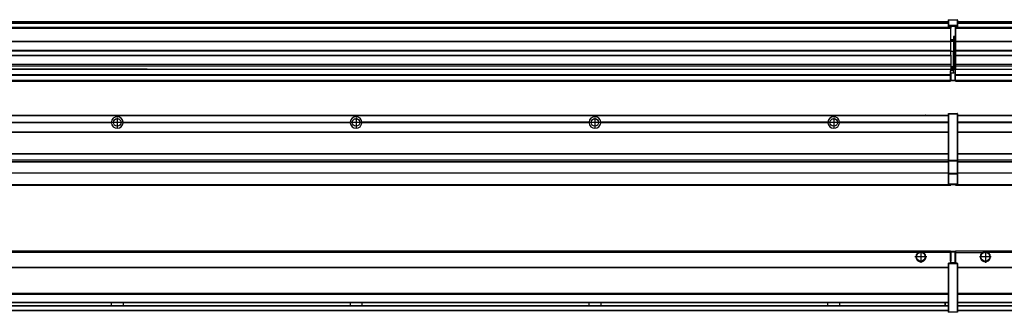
# Model space of a CAD drawing. Header units: inches. Extents: x -381 to 25822, y -418 to 176.
# Tile 29 of 48: x 11072 to 11896, y -154 to 90. Entities that reach past the tile are written whole.
import ezdxf

# ---------------------------------------------------------------- set-up
doc = ezdxf.new("R2010")
doc.units = ezdxf.units.IN
doc.linetypes.add('DOT_CENTER', pattern=[14, 12, -1, 0, -1])
doc.layers.add('1', color=7, linetype='Continuous')

# ---------------------------------------------------------------- blocks, each defined once
blk = doc.blocks.new('Modulos_intermedio__FL-14__7__17', base_point=(10455.18, -48.03))
at = {"color": 7, "linetype": 'Continuous'}
for p, q in [((10456.88, 10.47), (11849.18, 10.47)), ((10456.88, 10.22), (11849.18, 10.22)), ((11822.43, 10.47), (11822.48, 10.52)), ((11822.48, 10.52), (11829.88, 10.52)), ((11829.93, 10.47), (11829.88, 10.52)), ((11849.18, 11.72), (11849.19, 11.79)), ((11849.18, 11.72), (11849.18, 11.47)), ((11849.18, 11.47), (11849.43, 11.47)), ((11849.18, 11.47), (11849.18, -27.21)), ((11849.19, 11.79), (11849.2, 11.82)), ((11849.2, 11.82), (11849.22, 11.86)), ((11849.22, 11.86), (11849.25, 11.9)), ((11849.25, 11.9), (11849.29, 11.93)), ((11849.29, 11.93), (11849.34, 11.96)), ((11849.34, 11.96), (11849.36, 11.96)), ((11849.36, 11.96), (11849.43, 11.97)), ((11849.43, 11.97), (11856.63, 11.97)), ((11849.43, 11.97), (11849.43, 11.47)), ((11849.43, 11.47), (11849.43, -27.21)), ((11856.63, 11.47), (11849.43, 11.47)), ((11856.7, 11.96), (11856.63, 11.97)), ((11856.63, 11.97), (11856.63, 11.47)), ((11856.63, 11.47), (11856.63, -27.21)), ((11856.88, 11.47), (11856.63, 11.47)), ((11856.72, 11.96), (11856.7, 11.96)), ((11856.76, 11.93), (11856.72, 11.96)), ((11856.8, 11.9), (11856.76, 11.93)), ((11856.84, 11.86), (11856.8, 11.9)), ((11856.86, 11.82), (11856.84, 11.86)), ((11856.87, 11.79), (11856.86, 11.82)), ((11856.88, 11.72), (11856.87, 11.79)), ((11856.88, 11.72), (11856.88, 11.47)), ((11856.88, 11.47), (11856.88, -27.21)), ((10958.07, 4.77), (11148.29, 4.77)), ((11148.29, 4.17), (10958.07, 4.17)), ((11148.28, 4.47), (10958.08, 4.47)), ((11148.28, 4.47), (11148.29, 4.77)), ((11148.29, 4.17), (11148.28, 4.47)), ((11158.07, 4.77), (11158.08, 4.47)), ((11158.07, 4.77), (11348.29, 4.77)), ((11158.08, 4.47), (11158.07, 4.17)), ((11348.29, 4.17), (11158.07, 4.17)), ((11348.28, 4.47), (11158.08, 4.47)), ((11348.28, 4.47), (11348.29, 4.77)), ((11348.29, 4.17), (11348.28, 4.47)), ((11358.08, 4.47), (11358.07, 4.77)), ((11548.29, 4.77), (11358.07, 4.77)), ((11358.07, 4.17), (11358.08, 4.47)), ((11548.29, 4.17), (11358.07, 4.17)), ((11548.28, 4.47), (11358.08, 4.47)), ((11548.29, 4.77), (11548.28, 4.47)), ((11548.28, 4.47), (11548.29, 4.17)), ((11558.08, 4.47), (11558.07, 4.77)), ((11748.29, 4.77), (11558.07, 4.77)), ((11558.07, 4.17), (11558.08, 4.47)), ((11748.29, 4.17), (11558.07, 4.17)), ((11748.28, 4.47), (11558.08, 4.47)), ((11748.29, 4.77), (11748.28, 4.47)), ((11748.28, 4.47), (11748.29, 4.17)), ((11849.18, 4.77), (11758.07, 4.77)), ((11758.08, 4.47), (11758.07, 4.77)), ((11758.07, 4.17), (11758.08, 4.47)), ((11849.18, 4.17), (11758.07, 4.17)), ((11849.18, 4.47), (11758.08, 4.47)), ((10456.88, -3.53), (11849.18, -3.53)), ((10456.88, -3.78), (11849.18, -3.78)), ((11849.18, -4.03), (10456.88, -4.03)), ((10456.88, -21.53), (11849.18, -21.53)), ((10456.88, -21.78), (11849.18, -21.78)), ((10456.88, -26.73), (11849.18, -26.73)), ((10456.88, -26.82), (11849.18, -26.82)), ((10456.88, -28.37), (11849.18, -28.37)), ((10456.88, -28.53), (11849.18, -28.53)), ((10456.88, -28.65), (11849.18, -28.65)), ((11849.18, -27.21), (11849.18, -27.52)), ((11849.18, -27.21), (11849.43, -27.21)), ((11849.18, -27.52), (11849.19, -27.54)), ((11849.18, -27.52), (11849.18, -38.19)), ((11849.19, -27.54), (11849.22, -27.57)), ((11849.22, -27.57), (11849.25, -27.59)), ((11849.25, -27.59), (11849.29, -27.6)), ((11849.29, -27.6), (11849.34, -27.61)), ((11849.34, -27.61), (11849.36, -27.61)), ((11849.36, -27.61), (11849.43, -27.62)), ((11849.43, -27.21), (11856.63, -27.21)), ((11849.43, -27.21), (11849.43, -27.62)), ((11849.43, -27.62), (11856.63, -27.62)), ((11849.43, -27.62), (11849.43, -38.3)), ((11856.88, -27.21), (11856.63, -27.21)), ((11856.63, -27.21), (11856.63, -27.62)), ((11856.7, -27.61), (11856.63, -27.62)), ((11856.63, -27.62), (11856.63, -38.3)), ((11856.72, -27.61), (11856.7, -27.61)), ((11856.76, -27.6), (11856.72, -27.61)), ((11856.8, -27.59), (11856.76, -27.6)), ((11856.84, -27.57), (11856.8, -27.59)), ((11856.87, -27.54), (11856.84, -27.57)), ((11856.88, -27.52), (11856.87, -27.54)), ((11856.88, -27.21), (11856.88, -27.52)), ((11856.88, -27.52), (11856.88, -38.19)), ((11849.18, -38.02), (10456.88, -38.02)), ((11849.18, -38.11), (10456.88, -38.11)), ((11849.18, -38.19), (11849.18, -38.71)), ((11849.18, -38.19), (11849.19, -38.22)), ((11849.18, -38.71), (11849.43, -38.71)), ((11849.18, -38.71), (11849.18, -47.03)), ((11849.19, -38.22), (11849.22, -38.25)), ((11849.22, -38.25), (11849.25, -38.27)), ((11849.25, -38.27), (11849.29, -38.28)), ((11849.29, -38.28), (11849.34, -38.29)), ((11849.34, -38.29), (11849.36, -38.29)), ((11849.36, -38.29), (11849.43, -38.3)), ((11856.63, -38.3), (11849.43, -38.3)), ((11849.43, -38.3), (11849.43, -38.71)), ((11856.63, -38.71), (11849.43, -38.71)), ((11849.43, -38.71), (11849.43, -47.03)), ((11856.7, -38.29), (11856.63, -38.3)), ((11856.63, -38.3), (11856.63, -38.71)), ((11856.88, -38.71), (11856.63, -38.71)), ((11856.63, -38.71), (11856.63, -47.03)), ((11856.72, -38.29), (11856.7, -38.29)), ((11856.76, -38.28), (11856.72, -38.29)), ((11856.8, -38.27), (11856.76, -38.28)), ((11856.84, -38.25), (11856.8, -38.27)), ((11856.87, -38.22), (11856.84, -38.25)), ((11856.88, -38.19), (11856.87, -38.22)), ((11856.88, -38.19), (11856.88, -38.71)), ((11856.88, -38.71), (11856.88, -47.03)), ((10455.18, -48.03), (11851.18, -48.03)), ((10456.63, -47.53), (11849.43, -47.53)), ((11849.18, -47.03), (11849.43, -47.03)), ((11849.18, -47.03), (11849.18, -47.28)), ((11849.18, -47.28), (11849.19, -47.34)), ((11849.19, -47.34), (11849.2, -47.37)), ((11849.2, -47.37), (11849.22, -47.41)), ((11849.22, -47.41), (11849.25, -47.45)), ((11849.25, -47.45), (11849.29, -47.49)), ((11849.29, -47.49), (11849.34, -47.51)), ((11849.34, -47.51), (11849.36, -47.52)), ((11849.36, -47.52), (11849.43, -47.53)), ((11849.43, -47.03), (11856.63, -47.03)), ((11849.43, -47.03), (11849.43, -47.53)), ((11849.43, -47.53), (11856.63, -47.53)), ((11851.18, -47.53), (11851.18, -48.03)), ((11856.63, -47.03), (11856.63, -47.53)), ((11856.88, -47.03), (11856.63, -47.03)), ((11856.7, -47.52), (11856.63, -47.53)), ((11856.72, -47.51), (11856.7, -47.52)), ((11856.76, -47.49), (11856.72, -47.51)), ((11856.8, -47.45), (11856.76, -47.49)), ((11856.84, -47.41), (11856.8, -47.45)), ((11856.86, -47.37), (11856.84, -47.41)), ((11856.87, -47.34), (11856.86, -47.37)), ((11856.88, -47.28), (11856.87, -47.34)), ((11856.88, -47.03), (11856.88, -47.28))]:
    blk.add_line(p, q, dxfattribs=at)
for centre in [(11153.18, 4.47), (11353.18, 4.47), (11553.18, 4.47), (11753.18, 4.47)]:
    blk.add_circle(centre, 3.15, dxfattribs=at)
for centre, start, end in [((11153.18, 4.47), 3.5101, 176.4899), ((11353.18, 4.47), 3.5101, 176.4899), ((11553.18, 4.47), 3.5101, 176.4899), ((11753.18, 4.47), 3.5101, 176.4899), ((11153.18, 4.47), 183.51008, 356.48992), ((11353.18, 4.47), 183.51008, 356.48992), ((11553.18, 4.47), 183.51008, 356.48992), ((11753.18, 4.47), 183.51008, 356.48992)]:
    blk.add_arc(centre, 4.9, start, end, dxfattribs=at)
at = {"layer": '1', "color": 2, "linetype": 'DOT_CENTER'}
for p, q in [((11153.18, 8.62), (11153.18, 0.32)), ((11353.18, 8.62), (11353.18, 0.32)), ((11553.18, 8.62), (11553.18, 0.32)), ((11753.18, 8.62), (11753.18, 0.32)), ((11157.33, 4.47), (11149.03, 4.47)), ((11357.33, 4.47), (11349.03, 4.47)), ((11557.33, 4.47), (11549.03, 4.47)), ((11757.33, 4.47), (11749.03, 4.47))]:
    blk.add_line(p, q, dxfattribs=at)
blk = doc.blocks.new('Modulos_intermedio__FL-14__8__33', base_point=(11855.18, -48.03))
at = {"color": 7, "linetype": 'Continuous'}
for p, q in [((11856.88, 10.47), (13249.18, 10.47)), ((11856.88, 10.22), (13249.18, 10.22)), ((11876.43, 10.47), (11876.48, 10.52)), ((11876.48, 10.52), (11883.88, 10.52)), ((11883.93, 10.47), (11883.88, 10.52)), ((11948.29, 4.77), (11856.88, 4.77)), ((11948.28, 4.47), (11856.88, 4.47)), ((11948.29, 4.17), (11856.88, 4.17)), ((11856.88, -3.53), (13249.18, -3.53)), ((11856.88, -3.78), (13249.18, -3.78)), ((13249.18, -4.03), (11856.88, -4.03)), ((11856.88, -21.53), (13249.18, -21.53)), ((11856.88, -21.78), (13249.18, -21.78)), ((11856.88, -26.73), (13249.18, -26.73)), ((11856.88, -26.82), (13249.18, -26.82)), ((11856.88, -28.37), (13249.18, -28.37)), ((11856.88, -28.53), (13249.18, -28.53)), ((11856.88, -28.65), (13249.18, -28.65)), ((13249.18, -38.02), (11856.88, -38.02)), ((13249.18, -38.11), (11856.88, -38.11)), ((11855.18, -47.53), (11855.18, -48.03)), ((11855.18, -48.03), (13251.18, -48.03)), ((11856.63, -47.53), (13249.43, -47.53))]:
    blk.add_line(p, q, dxfattribs=at)
blk = doc.blocks.new('F-248__36', base_point=(621.12, -75.97))
for name, p in [('Modulos_intermedio__FL-14__7__17', (10455.18, -48.03)), ('Modulos_intermedio__FL-14__8__33', (11855.18, -48.03))]:
    blk.add_blockref(name, p)
blk = doc.blocks.new('Alzado2', base_point=(2889, -32))
blk.add_blockref('F-248__36', (621.12, -75.97))
blk = doc.blocks.new('Modulos_intermedio__FL-14__7__44', base_point=(10455.18, 38.97))
at = {"color": 7, "linetype": 'Continuous'}
for p, q in [((11851.18, 83.99), (10455.18, 83.99)), ((10455.18, 83.97), (11851.18, 83.97)), ((10455.18, 83.47), (11851.18, 83.47)), ((10456.88, 88.97), (11849.18, 88.97)), ((10456.88, 88.96), (11849.18, 88.96)), ((10456.88, 88.35), (11849.18, 88.35)), ((10456.88, 88.03), (11849.18, 88.03)), ((10456.88, 87.7), (11849.18, 87.7)), ((11849.19, 90.22), (11849.18, 90.16)), ((11849.18, 90.16), (11849.19, 90.22)), ((11849.18, 90.16), (11849.18, 85.33)), ((11849.18, 85.33), (11849.19, 85.4)), ((11849.18, 85.33), (11849.18, 85.22)), ((11849.18, 85.22), (11849.19, 85.29)), ((11849.18, 85.22), (11849.18, 84.97)), ((11849.18, 84.97), (11849.18, 84.72)), ((11849.18, 84.97), (11849.43, 84.97)), ((11849.19, 84.66), (11849.18, 84.72)), ((11849.19, 90.29), (11849.2, 90.32)), ((11849.19, 90.22), (11849.19, 90.29)), ((11849.19, 90.22), (11849.2, 90.24)), ((11849.19, 85.4), (11849.2, 85.42)), ((11849.19, 85.29), (11849.2, 85.32)), ((11849.2, 84.63), (11849.19, 84.66)), ((11849.2, 90.32), (11849.22, 90.36)), ((11849.2, 90.24), (11849.22, 90.28)), ((11849.2, 85.42), (11849.22, 85.46)), ((11849.2, 85.32), (11849.22, 85.36)), ((11849.22, 84.59), (11849.2, 84.63)), ((11849.22, 90.36), (11849.25, 90.4)), ((11849.22, 90.28), (11849.25, 90.32)), ((11849.22, 85.46), (11849.25, 85.5)), ((11849.22, 85.36), (11849.25, 85.4)), ((11849.22, 85.36), (11849.25, 85.4)), ((11849.25, 84.55), (11849.22, 84.59)), ((11849.25, 90.4), (11849.29, 90.43)), ((11849.25, 90.32), (11849.29, 90.35)), ((11849.25, 85.5), (11849.29, 85.53)), ((11849.25, 85.4), (11849.29, 85.43)), ((11849.29, 84.51), (11849.25, 84.55)), ((11849.29, 90.43), (11849.34, 90.46)), ((11849.29, 90.35), (11849.34, 90.37)), ((11849.29, 85.53), (11849.34, 85.55)), ((11849.29, 85.43), (11849.34, 85.46)), ((11849.29, 85.43), (11849.34, 85.46)), ((11849.34, 84.49), (11849.29, 84.51)), ((11849.34, 90.46), (11849.36, 90.46)), ((11849.34, 90.37), (11849.36, 90.38)), ((11849.34, 85.55), (11849.36, 85.55)), ((11849.34, 85.46), (11849.36, 85.46)), ((11849.36, 84.48), (11849.34, 84.49)), ((11849.36, 90.46), (11849.43, 90.47)), ((11849.36, 90.38), (11849.43, 90.39)), ((11849.36, 85.55), (11849.43, 85.56)), ((11849.36, 85.46), (11849.43, 85.47)), ((11849.43, 84.47), (11849.36, 84.48)), ((11849.43, 90.47), (11856.63, 90.47)), ((11849.43, 90.47), (11849.43, 90.39)), ((11849.43, 90.39), (11849.43, 85.56)), ((11849.43, 90.39), (11856.63, 90.39)), ((11856.63, 85.56), (11849.43, 85.56)), ((11849.43, 85.56), (11849.43, 85.47)), ((11849.43, 85.47), (11856.63, 85.47)), ((11849.43, 85.47), (11849.43, 84.97)), ((11849.43, 84.97), (11849.43, 84.47)), ((11849.43, 84.97), (11851.18, 84.97)), ((11849.43, 84.47), (11851.18, 84.47)), ((11851.18, 84.97), (11851.18, 83.97)), ((11851.18, 84.97), (11854.88, 84.97)), ((11851.18, 83.97), (11851.18, 83.47)), ((11851.18, 72.41), (11851.18, 83.47)), ((11854.88, 84.97), (11856.63, 84.97)), ((11854.88, 84.97), (11854.88, 77.44)), ((11854.88, 84.47), (11856.63, 84.47)), ((11856.7, 90.46), (11856.63, 90.47)), ((11856.63, 90.47), (11856.63, 90.39)), ((11856.7, 90.38), (11856.63, 90.39)), ((11856.63, 90.39), (11856.63, 85.56)), ((11856.63, 85.56), (11856.63, 85.47)), ((11856.7, 85.55), (11856.63, 85.56)), ((11856.63, 85.47), (11856.63, 84.97)), ((11856.7, 85.46), (11856.63, 85.47)), ((11856.63, 84.97), (11856.63, 84.47)), ((11856.88, 84.97), (11856.63, 84.97)), ((11856.63, 84.47), (11856.7, 84.48)), ((11856.72, 90.46), (11856.7, 90.46)), ((11856.72, 90.37), (11856.7, 90.38)), ((11856.72, 85.55), (11856.7, 85.55)), ((11856.72, 85.46), (11856.7, 85.46)), ((11856.7, 84.48), (11856.72, 84.49)), ((11856.76, 90.43), (11856.72, 90.46)), ((11856.76, 90.35), (11856.72, 90.37)), ((11856.76, 85.53), (11856.72, 85.55)), ((11856.72, 85.46), (11856.76, 85.43)), ((11856.76, 85.43), (11856.72, 85.46)), ((11856.72, 84.49), (11856.76, 84.51)), ((11856.8, 90.4), (11856.76, 90.43)), ((11856.8, 90.32), (11856.76, 90.35)), ((11856.8, 85.5), (11856.76, 85.53)), ((11856.8, 85.4), (11856.76, 85.43)), ((11856.76, 84.51), (11856.8, 84.55)), ((11856.84, 90.36), (11856.8, 90.4)), ((11856.84, 90.28), (11856.8, 90.32)), ((11856.84, 85.46), (11856.8, 85.5)), ((11856.8, 85.4), (11856.84, 85.36)), ((11856.84, 85.36), (11856.8, 85.4)), ((11856.8, 84.55), (11856.84, 84.59)), ((11856.86, 90.32), (11856.84, 90.36)), ((11856.86, 90.24), (11856.84, 90.28)), ((11856.86, 85.42), (11856.84, 85.46)), ((11856.86, 85.32), (11856.84, 85.36)), ((11856.84, 84.59), (11856.86, 84.63)), ((11856.87, 90.29), (11856.86, 90.32)), ((11856.88, 90.22), (11856.86, 90.24)), ((11856.87, 85.4), (11856.86, 85.42)), ((11856.87, 85.29), (11856.86, 85.32)), ((11856.86, 84.63), (11856.87, 84.66)), ((11856.88, 90.22), (11856.87, 90.29)), ((11856.88, 85.33), (11856.87, 85.4)), ((11856.88, 85.22), (11856.87, 85.29)), ((11856.87, 84.66), (11856.88, 84.72)), ((11856.88, 90.16), (11856.88, 90.22)), ((11856.88, 90.22), (11856.88, 90.16)), ((11856.88, 90.16), (11856.88, 85.33)), ((11856.88, 85.33), (11856.88, 85.22)), ((11856.88, 85.22), (11856.88, 84.97)), ((11856.88, 84.97), (11856.88, 84.72)), ((11853.43, 76.45), (11853.43, 73.5)), ((11854.88, 76.45), (11853.43, 76.45)), ((11853.68, 76.45), (11853.68, 73.5)), ((11853.68, 76.3), (11854.88, 76.3)), ((11854.88, 79.65), (11855.18, 79.58)), ((11854.88, 78.12), (11855.18, 78.12)), ((11854.88, 77.6), (11855.18, 77.6)), ((11854.88, 77.44), (11855.18, 77.36)), ((11854.88, 76.45), (11855.18, 76.53)), ((11854.88, 76.3), (11854.88, 76.45)), ((11855.18, 76.3), (11854.88, 76.3)), ((11854.88, 63.97), (11854.88, 76.3)), ((10455.18, 72.41), (11851.18, 72.41)), ((10455.18, 72.16), (11851.18, 72.16)), ((11853.43, 73.5), (11851.18, 73.5)), ((11853.43, 73), (11851.18, 73)), ((11851.18, 72.5), (11853.43, 72.5)), ((11851.18, 72.41), (11851.18, 72.16)), ((11851.18, 64.79), (11851.18, 72.16)), ((11853.43, 73), (11853.43, 73.5)), ((11853.43, 73.5), (11853.68, 73.5)), ((11853.43, 73), (11853.43, 72.5)), ((11853.68, 72.5), (11853.43, 72.5)), ((11853.43, 72.5), (11853.43, 63.97)), ((11853.68, 73.19), (11853.67, 73.21)), ((11853.68, 73.25), (11853.68, 73.5)), ((11853.68, 73.19), (11853.68, 72.5)), ((11853.68, 63.97), (11853.68, 72.5)), ((11851.18, 64.79), (10455.18, 64.79)), ((10455.18, 64.54), (11851.18, 64.54)), ((10455.18, 60.91), (11851.18, 60.91)), ((10455.18, 60.41), (11851.18, 60.41)), ((11851.18, 64.79), (11851.18, 64.54)), ((11851.18, 60.91), (11851.18, 64.54)), ((11853.43, 63.97), (11851.18, 63.97)), ((11851.18, 60.91), (11851.18, 60.41)), ((11851.18, 60.41), (11851.18, 59.42)), ((11851.18, 59.42), (11851.18, 53.15)), ((11853.43, 63.97), (11853.68, 63.97)), ((11853.43, 50.98), (11853.43, 63.97)), ((11853.68, 50.98), (11853.68, 63.97)), ((11853.68, 63.97), (11854.88, 63.97)), ((11855.18, 63.97), (11854.88, 63.97)), ((11854.88, 49.58), (11854.88, 63.97)), ((10455.18, 53.15), (11851.18, 53.15)), ((11851.18, 51.48), (10455.18, 51.48)), ((11851.18, 53.15), (11851.18, 51.48)), ((11851.18, 51.48), (11851.18, 51.37)), ((11851.18, 51.37), (11851.18, 49.19)), ((11853.43, 50.98), (11851.18, 50.98)), ((11853.43, 49.98), (11851.18, 49.98)), ((11853.43, 50.98), (11853.68, 50.98)), ((11853.43, 49.98), (11853.43, 50.98)), ((11853.43, 49.98), (11853.43, 48.98)), ((11853.68, 49.73), (11853.68, 50.98)), ((11853.68, 49.73), (11853.68, 48.98)), ((11853.68, 49.58), (11854.88, 49.58)), ((11855.18, 49.58), (11854.88, 49.58)), ((11854.88, 48.93), (11854.88, 49.58)), ((10455.18, 44.48), (11851.13, 44.48)), ((10455.18, 44.04), (11851.13, 44.04)), ((11169.43, 49.19), (10978.18, 49.19)), ((10978.18, 49.16), (11169.43, 49.16)), ((11169.43, 49.19), (11169.43, 49.18)), ((11178.18, 49.19), (11169.43, 49.19)), ((11169.43, 49.18), (11178.18, 49.18)), ((11169.43, 49.18), (11169.43, 49.16)), ((11169.43, 49.16), (11178.18, 49.16)), ((11178.18, 49.19), (11178.18, 49.18)), ((11178.18, 49.19), (11851.18, 49.19)), ((11178.18, 49.18), (11178.18, 49.16)), ((11178.18, 49.16), (11851.18, 49.16)), ((11851.13, 47.58), (11851.18, 47.58)), ((11851.13, 44.48), (11851.13, 47.58)), ((11851.13, 45.47), (11851.18, 45.48)), ((11851.13, 44.48), (11851.18, 44.48)), ((11851.13, 44.48), (11851.13, 44.04)), ((11851.13, 39.97), (11851.13, 44.04)), ((11851.18, 49.19), (11851.18, 49.16)), ((11851.18, 47.58), (11851.18, 49.16)), ((11853.43, 48.98), (11851.18, 48.98)), ((11853.43, 47.91), (11851.18, 47.91)), ((11851.18, 46), (11851.18, 47.58)), ((11851.18, 46), (11851.18, 39.97)), ((11851.18, 46), (11853.43, 46)), ((11853.68, 48.98), (11853.43, 48.98)), ((11853.43, 47.91), (11853.43, 48.98)), ((11853.43, 46), (11853.43, 47.91)), ((11853.43, 47.91), (11853.52, 47.89)), ((11853.43, 46), (11854.88, 46)), ((11853.52, 47.89), (11853.6, 47.83)), ((11853.6, 47.83), (11853.66, 47.75)), ((11853.66, 47.75), (11853.68, 47.66)), ((11853.68, 47.66), (11853.68, 48.98)), ((11853.68, 48.93), (11854.88, 48.93)), ((11853.68, 46), (11853.68, 47.66)), ((11855.18, 45.08), (11854.63, 44.93)), ((11854.63, 44.93), (11854.63, 39.97)), ((11854.88, 48.93), (11854.88, 47.33)), ((11854.88, 48.93), (11855.18, 48.85)), ((11854.88, 47.33), (11854.88, 46)), ((11855.18, 45.92), (11854.88, 46)), ((11854.88, 45), (11855.18, 45.08)), ((11854.88, 45), (11854.88, 39.97)), ((11854.88, 44.81), (11855.18, 44.87)), ((11854.88, 41.31), (11855.18, 41.37)), ((10455.18, 39.97), (11851.13, 39.97)), ((10455.18, 39.47), (11851.13, 39.47)), ((10455.18, 39.22), (11851.13, 39.22)), ((10455.18, 38.97), (11851.13, 38.97)), ((11851.18, 40.48), (11851.13, 40.48)), ((11851.13, 39.97), (11851.13, 39.47)), ((11851.13, 39.22), (11851.13, 39.47)), ((11851.13, 39.22), (11851.13, 38.97)), ((11851.18, 39.97), (11854.63, 39.97)), ((11851.18, 39.97), (11851.18, 39.47)), ((11851.18, 39.47), (11854.63, 39.47)), ((11854.63, 39.97), (11854.63, 39.47)), ((11854.88, 39.97), (11854.63, 39.97)), ((11854.88, 40.83), (11855.18, 40.91)), ((11854.88, 39.97), (11854.88, 39.72))]:
    blk.add_line(p, q, dxfattribs=at)
for centre, start, end in [((11853.43, 73.25), 270, 0), ((11853.43, 49.73), 0, 90), ((11854.63, 39.72), 270, 0)]:
    blk.add_arc(centre, 0.25, start, end, dxfattribs=at)
blk = doc.blocks.new('Modulos_intermedio__FL-14__8__60', base_point=(11855.18, 38.97))
at = {"color": 7, "linetype": 'Continuous'}
for p, q in [((11855.18, 84.47), (11855.18, 83.99)), ((11855.18, 83.99), (11855.18, 83.97)), ((13251.18, 83.99), (11855.18, 83.99)), ((11855.18, 83.97), (11855.18, 83.47)), ((11855.18, 83.97), (13251.18, 83.97)), ((11855.18, 83.47), (11855.18, 72.41)), ((11855.18, 83.47), (13251.18, 83.47)), ((11856.88, 88.97), (13249.18, 88.97)), ((11856.88, 88.96), (13249.18, 88.96)), ((11856.88, 88.35), (13249.18, 88.35)), ((11856.88, 88.03), (13249.18, 88.03)), ((11856.88, 87.7), (13249.18, 87.7)), ((11855.18, 72.41), (11855.18, 72.16)), ((11855.18, 72.41), (13251.18, 72.41)), ((11855.18, 72.16), (13251.18, 72.16)), ((11855.18, 72.16), (11855.18, 64.79)), ((13251.18, 64.79), (11855.18, 64.79)), ((11855.18, 64.79), (11855.18, 64.54)), ((11855.18, 64.54), (11855.18, 60.91)), ((11855.18, 64.54), (13251.18, 64.54)), ((11855.18, 60.91), (11855.18, 60.41)), ((11855.18, 60.91), (13251.18, 60.91)), ((11855.18, 60.41), (13251.18, 60.41)), ((11855.18, 60.41), (11855.18, 59.42)), ((11855.18, 59.42), (11855.18, 53.15)), ((11855.18, 53.15), (11855.18, 51.48)), ((11855.18, 53.15), (13251.18, 53.15)), ((13251.18, 51.48), (11855.18, 51.48)), ((11855.18, 51.48), (11855.18, 51.37)), ((11855.18, 51.37), (11855.18, 49.19)), ((11855.18, 49.19), (11855.18, 49.16)), ((11855.18, 49.19), (12169.43, 49.19)), ((11855.18, 44.48), (11855.18, 49.16)), ((11855.18, 49.16), (12169.43, 49.16)), ((11855.18, 44.48), (11855.18, 44.04)), ((11855.18, 44.48), (13251.13, 44.48)), ((11855.18, 39.97), (11855.18, 44.04)), ((11855.18, 44.04), (13251.13, 44.04)), ((11855.18, 39.97), (11855.18, 39.47)), ((11855.18, 39.97), (13251.13, 39.97)), ((11855.18, 39.47), (11855.18, 39.22)), ((11855.18, 39.47), (13251.13, 39.47)), ((11855.18, 39.22), (11855.18, 38.97)), ((11855.18, 39.22), (13251.13, 39.22)), ((11855.18, 38.97), (13251.13, 38.97))]:
    blk.add_line(p, q, dxfattribs=at)
blk = doc.blocks.new('F-248__63', base_point=(621.12, 38.97))
for name, p in [('Modulos_intermedio__FL-14__7__44', (10455.18, 38.97)), ('Modulos_intermedio__FL-14__8__60', (11855.18, 38.97))]:
    blk.add_blockref(name, p)
blk = doc.blocks.new('Inferior2', base_point=(2889, 64.72))
blk.add_blockref('F-248__63', (621.12, 38.97))
blk = doc.blocks.new('Modulos_intermedio__FL-14__7__70', base_point=(10455.18, -154.47))
at = {"color": 7, "linetype": 'Continuous'}
for p, q in [((10455.18, -102.97), (11851.13, -102.97)), ((11823.77, -104.47), (10482.59, -104.47)), ((11824.72, -103.98), (11823.77, -104.47)), ((11826.18, -103.72), (11824.72, -103.98)), ((11827.63, -103.98), (11826.18, -103.72)), ((11828.59, -104.47), (11827.63, -103.98)), ((11851.13, -104.47), (11828.59, -104.47)), ((11851.13, -104.47), (11851.13, -102.97)), ((11851.13, -111.58), (11851.13, -104.47)), ((11851.18, -104.48), (11851.13, -104.48)), ((11851.18, -105.48), (11851.13, -105.48)), ((11851.18, -103.47), (11851.18, -103.97)), ((11854.63, -103.47), (11851.18, -103.47)), ((11851.18, -103.97), (11854.63, -103.97)), ((11851.18, -103.97), (11851.18, -111.58)), ((11854.63, -103.47), (11854.63, -103.97)), ((11854.63, -103.97), (11854.63, -112.97)), ((11854.88, -103.97), (11854.63, -103.97)), ((11854.88, -103.72), (11854.88, -103.97)), ((11854.88, -103.97), (11854.88, -112.97)), ((11854.88, -104.83), (11855.18, -104.91)), ((11854.88, -106.47), (11855.18, -106.47)), ((11849.18, -113.72), (11849.19, -113.66)), ((11849.18, -113.72), (11849.18, -113.97)), ((11849.18, -113.97), (11849.18, -153.97)), ((11849.18, -113.97), (11849.43, -113.97)), ((11849.19, -113.66), (11849.2, -113.63)), ((11849.2, -113.63), (11849.22, -113.59)), ((11849.22, -113.59), (11849.25, -113.55)), ((11849.25, -113.55), (11849.29, -113.51)), ((11849.29, -113.51), (11849.34, -113.49)), ((11849.34, -113.49), (11849.36, -113.48)), ((11849.36, -113.48), (11849.43, -113.47)), ((11851.18, -113.47), (11849.43, -113.47)), ((11849.43, -113.47), (11849.43, -113.97)), ((11856.63, -113.97), (11849.43, -113.97)), ((11849.43, -113.97), (11849.43, -153.97)), ((11851.13, -109.47), (11851.18, -109.48)), ((11851.18, -111.58), (11851.13, -111.58)), ((11851.18, -113.47), (11851.18, -111.58)), ((11854.63, -112.97), (11851.18, -112.97)), ((11854.88, -113.47), (11851.18, -113.47)), ((11854.63, -112.97), (11854.63, -113.47)), ((11854.88, -112.97), (11854.63, -112.97)), ((11854.88, -107.48), (11855.18, -107.48)), ((11854.88, -111.93), (11855.18, -112.01)), ((11854.88, -112.97), (11854.88, -113.26)), ((11854.88, -113.26), (11854.88, -113.47)), ((11856.63, -113.47), (11854.88, -113.47)), ((11856.7, -113.48), (11856.63, -113.47)), ((11856.63, -113.47), (11856.63, -113.97)), ((11856.88, -113.97), (11856.63, -113.97)), ((11856.63, -113.97), (11856.63, -153.97)), ((11856.72, -113.49), (11856.7, -113.48)), ((11856.76, -113.51), (11856.72, -113.49)), ((11856.8, -113.55), (11856.76, -113.51)), ((11856.84, -113.59), (11856.8, -113.55)), ((11856.86, -113.63), (11856.84, -113.59)), ((11856.87, -113.66), (11856.86, -113.63)), ((11856.88, -113.72), (11856.87, -113.66)), ((11856.88, -113.72), (11856.88, -113.97)), ((11856.88, -113.97), (11856.88, -153.97)), ((10456.88, -116.72), (11849.18, -116.72)), ((10456.88, -116.97), (11849.18, -116.97)), ((11849.18, -117.22), (10456.88, -117.22)), ((11849.18, -138.72), (10456.88, -138.72)), ((11849.18, -138.97), (10456.88, -138.97)), ((10456.88, -139.22), (11849.18, -139.22)), ((10456.88, -145.97), (11849.18, -145.97)), ((10456.88, -146.22), (11849.18, -146.22)), ((11148.28, -146.3), (11148.28, -146.22)), ((11148.28, -146.35), (11148.28, -146.3)), ((11148.29, -146.98), (11148.28, -146.35)), ((11148.28, -148.43), (11148.29, -147.88)), ((11148.29, -147.23), (11148.29, -146.98)), ((11148.29, -147.88), (11148.29, -147.23)), ((11158.08, -146.35), (11158.07, -146.75)), ((11158.07, -146.75), (11158.07, -147.72)), ((11158.07, -147.72), (11158.08, -148.43)), ((11158.08, -146.22), (11158.08, -146.3)), ((11158.08, -146.3), (11158.08, -146.35)), ((11348.28, -146.22), (11348.28, -146.3)), ((11348.28, -146.3), (11348.28, -146.52)), ((11348.28, -146.52), (11348.29, -147.07)), ((11348.29, -147.96), (11348.28, -148.59)), ((11348.29, -147.07), (11348.29, -147.72)), ((11348.29, -147.72), (11348.29, -147.96)), ((11358.08, -146.35), (11358.07, -146.75)), ((11358.07, -146.75), (11358.07, -147.72)), ((11358.07, -147.72), (11358.08, -148.43)), ((11358.08, -146.22), (11358.08, -146.3)), ((11358.08, -146.3), (11358.08, -146.35)), ((11548.28, -146.3), (11548.28, -146.22)), ((11548.28, -146.35), (11548.28, -146.3)), ((11548.29, -146.98), (11548.28, -146.35)), ((11548.28, -148.2), (11548.29, -147.88)), ((11548.28, -148.65), (11548.28, -148.2)), ((11548.29, -147.23), (11548.29, -146.98)), ((11548.29, -147.88), (11548.29, -147.23)), ((11558.08, -146.35), (11558.07, -146.75)), ((11558.07, -146.75), (11558.07, -147.72)), ((11558.07, -147.72), (11558.08, -148.43)), ((11558.08, -146.22), (11558.08, -146.3)), ((11558.08, -146.3), (11558.08, -146.35)), ((11748.28, -146.3), (11748.28, -146.22)), ((11748.28, -146.35), (11748.28, -146.3)), ((11748.29, -146.98), (11748.28, -146.35)), ((11748.28, -148.2), (11748.29, -147.88)), ((11748.28, -148.65), (11748.28, -148.2)), ((11748.29, -147.23), (11748.29, -146.98)), ((11748.29, -147.88), (11748.29, -147.23)), ((11758.07, -147.23), (11758.06, -147.56)), ((11758.06, -147.56), (11758.07, -148.2)), ((11758.08, -146.35), (11758.07, -147.23)), ((11758.07, -148.2), (11758.08, -148.6)), ((11758.08, -146.22), (11758.08, -146.3)), ((11758.08, -146.3), (11758.08, -146.35)), ((11846.18, -146.65), (11846.24, -146.4)), ((11846.18, -146.65), (11846.18, -147.16)), ((11846.18, -147.16), (11846.18, -148.23)), ((11846.18, -148.23), (11846.24, -148.55)), ((11846.24, -146.4), (11846.46, -146.22)), ((11846.6, -146.22), (11846.6, -146.26)), ((11846.6, -146.26), (11846.6, -146.97)), ((11846.6, -146.97), (11846.6, -148.69)), ((10456.88, -148.72), (11849.18, -148.72)), ((10456.88, -148.97), (11849.18, -148.97)), ((10456.88, -152.72), (11849.18, -152.72)), ((10456.88, -152.97), (11849.18, -152.97)), ((11148.28, -148.65), (11148.28, -148.43)), ((11148.28, -148.72), (11148.28, -148.65)), ((11158.08, -148.43), (11158.08, -148.6)), ((11158.08, -148.6), (11158.08, -148.65)), ((11158.08, -148.65), (11158.08, -148.72)), ((11348.28, -148.59), (11348.28, -148.65)), ((11348.28, -148.65), (11348.28, -148.72)), ((11358.08, -148.43), (11358.08, -148.6)), ((11358.08, -148.6), (11358.08, -148.65)), ((11358.08, -148.65), (11358.08, -148.72)), ((11548.28, -148.72), (11548.28, -148.65)), ((11558.08, -148.43), (11558.08, -148.6)), ((11558.08, -148.6), (11558.08, -148.65)), ((11558.08, -148.65), (11558.08, -148.72)), ((11748.28, -148.72), (11748.28, -148.65)), ((11758.08, -148.6), (11758.08, -148.72)), ((11846.24, -148.55), (11846.46, -148.72)), ((11846.6, -148.69), (11846.6, -148.72)), ((11849.18, -153.97), (11849.43, -153.97)), ((11849.18, -153.97), (11849.18, -154.22)), ((11849.18, -154.22), (11849.19, -154.29)), ((11849.19, -154.29), (11849.2, -154.32)), ((11849.2, -154.32), (11849.22, -154.36)), ((11849.22, -154.36), (11849.25, -154.4)), ((11849.25, -154.4), (11849.29, -154.43)), ((11849.29, -154.43), (11849.34, -154.46)), ((11849.34, -154.46), (11849.36, -154.46)), ((11849.36, -154.46), (11849.43, -154.47)), ((11849.43, -153.97), (11849.43, -154.47)), ((11849.43, -153.97), (11856.63, -153.97)), ((11856.63, -154.47), (11849.43, -154.47)), ((11856.88, -153.97), (11856.63, -153.97)), ((11856.63, -153.97), (11856.63, -154.47)), ((11856.7, -154.46), (11856.63, -154.47)), ((11856.72, -154.46), (11856.7, -154.46)), ((11856.76, -154.43), (11856.72, -154.46)), ((11856.8, -154.4), (11856.76, -154.43)), ((11856.84, -154.36), (11856.8, -154.4)), ((11856.86, -154.32), (11856.84, -154.36)), ((11856.87, -154.29), (11856.86, -154.32)), ((11856.88, -154.22), (11856.87, -154.29)), ((11856.88, -153.97), (11856.88, -154.22))]:
    blk.add_line(p, q, dxfattribs=at)
for radius in [4, 3.7]:
    blk.add_circle((11826.18, -107.97), radius, dxfattribs=at)
for centre, radius, start, end in [((11826.18, -107.97), 4.25, 124.56032, 55.43968), ((11854.63, -103.72), 0.25, 0, 90)]:
    blk.add_arc(centre, radius, start, end, dxfattribs=at)
at = {"layer": '1', "color": 2, "linetype": 'DOT_CENTER'}
for p, q in [((11826.18, -102.97), (11826.18, -112.97)), ((11831.18, -107.97), (11821.18, -107.97))]:
    blk.add_line(p, q, dxfattribs=at)
blk = doc.blocks.new('Modulos_intermedio__FL-14__8__84', base_point=(11855.18, -154.47))
at = {"color": 7, "linetype": 'Continuous'}
for p, q in [((11855.18, -102.97), (11855.18, -104.47)), ((11855.18, -102.97), (13251.13, -102.97)), ((11855.18, -104.47), (11877.77, -104.47)), ((11855.18, -104.47), (11855.18, -113.47)), ((11877.77, -104.47), (11878.72, -103.98)), ((11878.72, -103.98), (11880.18, -103.72)), ((11880.18, -103.72), (11881.63, -103.98)), ((11881.63, -103.98), (11882.59, -104.47)), ((13223.77, -104.47), (11882.59, -104.47)), ((11856.88, -116.72), (13249.18, -116.72)), ((11856.88, -116.97), (13249.18, -116.97)), ((13249.18, -117.22), (11856.88, -117.22)), ((13249.18, -138.72), (11856.88, -138.72)), ((13249.18, -138.97), (11856.88, -138.97)), ((11856.88, -139.22), (13249.18, -139.22)), ((11856.88, -145.97), (13249.18, -145.97)), ((11856.88, -146.22), (13249.18, -146.22)), ((11856.88, -148.72), (13249.18, -148.72)), ((11856.88, -148.97), (13249.18, -148.97)), ((11856.88, -152.72), (13249.18, -152.72)), ((11856.88, -152.97), (13249.18, -152.97))]:
    blk.add_line(p, q, dxfattribs=at)
for radius in [4, 3.7]:
    blk.add_circle((11880.18, -107.97), radius, dxfattribs=at)
blk.add_arc((11880.18, -107.97), 4.25, 124.56032, 55.43968, dxfattribs=at)
at = {"layer": '1', "color": 2, "linetype": 'DOT_CENTER'}
for p, q in [((11880.18, -102.97), (11880.18, -112.97)), ((11885.18, -107.97), (11875.18, -107.97))]:
    blk.add_line(p, q, dxfattribs=at)
blk = doc.blocks.new('F-248__87', base_point=(621.12, -154.47))
for name, p in [('Modulos_intermedio__FL-14__7__70', (10455.18, -154.47)), ('Modulos_intermedio__FL-14__8__84', (11855.18, -154.47))]:
    blk.add_blockref(name, p)
blk = doc.blocks.new('Superior1', base_point=(2889, -128.72))
blk.add_blockref('F-248__87', (621.12, -154.47))

msp = doc.modelspace()

# ---------------------------------------------------------------- block references
for name, p in [('Inferior2', (2889, 64.72)), ('Alzado2', (2889, -32)), ('Superior1', (2889, -128.72))]:
    msp.add_blockref(name, p)

doc.saveas('drawing.dxf')
